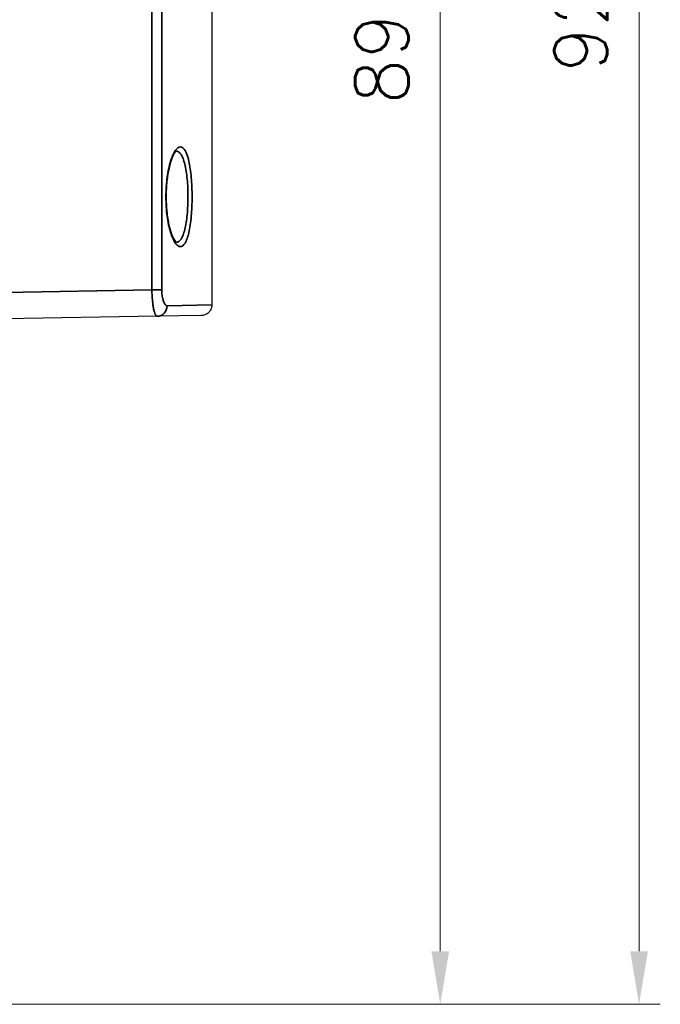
# Model space of a CAD drawing. Header units: millimetres. Extents: x 399 to 6076, y -1991 to 1602.
# Tile 239 of 256: x 4680 to 4711, y 239 to 285. Entities that reach past the tile are written whole.
import ezdxf

# ---------------------------------------------------------------- set-up
doc = ezdxf.new("R2010")
doc.units = ezdxf.units.MM
for name, color, linetype, lineweight in [('AM_5', 3, 'Continuous', 25), ('可見 (ISO)', 7, 'Continuous', 25), ('窄部可見 (ISO)', 7, 'Continuous', 35)]:
    doc.layers.add(name, color=color, linetype=linetype, lineweight=lineweight)
doc.styles.add('尺寸標註', font='romans.shx', dxfattribs={"bigfont": 'CHINESET.SHX'})
doc.dimstyles.new('CNS1$0', dxfattribs={"dimtxt": 2.5, "dimasz": 2.5, "dimexe": 1, "dimexo": 1, "dimgap": 1.5, "dimtad": 1, "dimtoh": 1, "dimdec": 1, "dimdsep": 46, "dimtxsty": '尺寸標註', "dimcen": 0, "dimclrd": 2, "dimclre": 2, "dimclrt": 1, "dimadec": 0, "dimazin": 2, "dimtp": 0.1, "dimtm": 0.1, "dimtfac": 0.71, "dimtdec": 1, "dimtmove": 0, "dimatfit": 0, "dimfxl": 0, "dimlwd": 13, "dimlwe": 13, "dimarcsym": 0})

# ---------------------------------------------------------------- blocks, each defined once
blk = doc.blocks.new('*D374')
at = {"layer": 'AM_5', "color": 2, "lineweight": 13}
for p, q in [((4665.007, 327.856), (4701.155, 327.856)), ((4700.155, 241.356), (4700.155, 325.356)), ((4664.134, 238.856), (4701.155, 238.856))]:
    blk.add_line(p, q, dxfattribs=at)
at = {"layer": 'AM_5', "color": 2}
for points in [[(4699.738, 325.356), (4700.572, 325.356), (4700.155, 327.856)], [(4699.738, 241.356), (4700.572, 241.356), (4700.155, 238.856)]]:
    blk.add_solid(points, dxfattribs=at)
at = {"layer": 'Defpoints', "color": 0}
for p in [(4664.007, 327.856), (4700.155, 327.856), (4663.134, 238.856)]:
    blk.add_point(p, dxfattribs=at)
at = {"layer": 'AM_5', "color": 1, "insert": (4697.405, 283.356), "char_height": 2.5, "attachment_point": 5, "rotation": 90, "style": '尺寸標註'}
blk.add_mtext('89', dxfattribs=at)
blk = doc.blocks.new('*D375')
at = {"layer": 'AM_5', "color": 2, "lineweight": 13}
for p, q in [((4679.655, 330.856), (4710.515, 330.856)), ((4709.515, 328.356), (4709.515, 241.356)), ((4664.134, 238.856), (4710.515, 238.856))]:
    blk.add_line(p, q, dxfattribs=at)
at = {"layer": 'AM_5', "color": 2}
for points in [[(4709.099, 328.356), (4709.932, 328.356), (4709.515, 330.856)], [(4709.099, 241.356), (4709.932, 241.356), (4709.515, 238.856)]]:
    blk.add_solid(points, dxfattribs=at)
at = {"layer": 'Defpoints', "color": 0}
for p in [(4678.655, 330.856), (4663.134, 238.856), (4709.515, 238.856)]:
    blk.add_point(p, dxfattribs=at)
at = {"layer": 'AM_5', "color": 1, "insert": (4706.765, 284.856), "char_height": 2.5, "attachment_point": 5, "rotation": 90, "style": '尺寸標註'}
blk.add_mtext('92', dxfattribs=at)

msp = doc.modelspace()

# ---------------------------------------------------------------- linework, layer by layer
at = {"layer": '可見 (ISO)'}
for p, q in [((4689.405, 290.365), (4689.405, 271.767)), ((4686.83, 271.231), (4679.655, 271.106)), ((4688.914, 271.267), (4686.83, 271.231))]:
    msp.add_line(p, q, dxfattribs=at)
for points, knots in [([(4687.741, 279.002), (4687.741, 279.002), (4687.735, 279), (4687.698, 278.97), (4687.65, 278.913), (4687.56, 278.744), (4687.515, 278.636), (4687.427, 278.36), (4687.383, 278.181), (4687.312, 277.782), (4687.284, 277.554), (4687.262, 277.21), (4687.257, 277.097), (4687.254, 276.955), (4687.254, 276.926), (4687.254, 276.876), (4687.254, 276.854), (4687.254, 276.768), (4687.255, 276.703), (4687.263, 276.444), (4687.277, 276.251), (4687.323, 275.853), (4687.359, 275.648), (4687.444, 275.289), (4687.494, 275.131), (4687.598, 274.885), (4687.654, 274.795), (4687.721, 274.719), (4687.741, 274.71), (4687.741, 274.71)], [0.0207169, 0.0207169, 0.0207169, 0.0207169, 0.0486597, 0.0486597, 0.1137949, 0.1137949, 0.1731123, 0.1731123, 0.2422385, 0.2422385, 0.3140264, 0.3140264, 0.3480923, 0.3480923, 0.3567118, 0.3567118, 0.3631759, 0.3631759, 0.3825853, 0.3825853, 0.441293, 0.441293, 0.5111221, 0.5111221, 0.5820149, 0.5820149, 0.6530275, 0.6530275, 0.6994876, 0.6994876, 0.6994876, 0.6994876]), ([(4689.405, 271.767), (4689.405, 271.714), (4689.396, 271.659), (4689.367, 271.573), (4689.351, 271.539), (4689.304, 271.46), (4689.267, 271.418), (4689.199, 271.362), (4689.171, 271.343), (4689.094, 271.301), (4689.041, 271.283), (4688.962, 271.27), (4688.938, 271.268), (4688.914, 271.267)], [0, 0, 0, 0, 0.01613951, 0.01613951, 0.02726405, 0.02726405, 0.04367273, 0.04367273, 0.05366158, 0.05366158, 0.07009685, 0.07009685, 0.07740054, 0.07740054, 0.07740054, 0.07740054])]:
    msp.add_open_spline(points, degree=3, knots=knots, dxfattribs=at)
at = {"layer": '窄部可見 (ISO)'}
for p, q in [((4686.585, 272.477), (4686.585, 319.685)), ((4687.051, 319.685), (4687.051, 272.477)), ((4679.655, 272.356), (4686.585, 272.477)), ((4687.051, 272.477), (4686.585, 272.477)), ((4687.298, 271.731), (4689.405, 271.767))]:
    msp.add_line(p, q, dxfattribs=at)
msp.add_ellipse((4686.821, 271.731), major_axis=(0.009, -0.5), ratio=0.953926, start_param=0, end_param=1.554147, dxfattribs=at)
for points, knots in [([(4687.248, 276.628), (4687.243, 276.785), (4687.243, 276.944), (4687.254, 277.254), (4687.264, 277.407), (4687.293, 277.704), (4687.313, 277.849), (4687.359, 278.119), (4687.386, 278.246), (4687.447, 278.482), (4687.48, 278.588), (4687.55, 278.778), (4687.588, 278.863), (4687.665, 279.003), (4687.704, 279.059), (4687.785, 279.146), (4687.825, 279.175), (4687.945, 279.219), (4688.024, 279.19), (4688.166, 279.018), (4688.231, 278.874), (4688.312, 278.586), (4688.336, 278.476), (4688.38, 278.239), (4688.398, 278.111), (4688.445, 277.702), (4688.465, 277.392), (4688.477, 276.772), (4688.471, 276.453), (4688.442, 276.008), (4688.429, 275.863), (4688.397, 275.59), (4688.378, 275.463), (4688.335, 275.227), (4688.31, 275.117), (4688.255, 274.926), (4688.226, 274.843), (4688.129, 274.632), (4688.057, 274.547), (4687.941, 274.507), (4687.902, 274.508), (4687.822, 274.539), (4687.781, 274.569), (4687.701, 274.657), (4687.661, 274.714), (4687.584, 274.856), (4687.547, 274.941), (4687.477, 275.132), (4687.444, 275.239), (4687.384, 275.475), (4687.357, 275.604), (4687.288, 276.009), (4687.258, 276.313), (4687.248, 276.628)], [0, 0, 0, 0, 0.00047265, 0.00047265, 0.0009453, 0.0009453, 0.00141795, 0.00141795, 0.0018906, 0.0018906, 0.00236326, 0.00236326, 0.00283591, 0.00283591, 0.00330856, 0.00330856, 0.00378121, 0.00378121, 0.00472651, 0.00472651, 0.00567181, 0.00567181, 0.00614446, 0.00614446, 0.00661711, 0.00661711, 0.00756242, 0.00756242, 0.00850772, 0.00850772, 0.00898037, 0.00898037, 0.00945302, 0.00945302, 0.00992567, 0.00992567, 0.01039832, 0.01039832, 0.01134362, 0.01134362, 0.01181628, 0.01181628, 0.01228893, 0.01228893, 0.01276158, 0.01276158, 0.01323423, 0.01323423, 0.01370688, 0.01370688, 0.01417953, 0.01417953, 0.01512483, 0.01512483, 0.01512483, 0.01512483]), ([(4687.739, 274.711), (4687.756, 274.711), (4687.772, 274.714), (4687.789, 274.719), (4687.866, 274.743), (4687.938, 274.821), (4688.002, 274.95), (4688.034, 275.014), (4688.064, 275.09), (4688.091, 275.177), (4688.118, 275.264), (4688.143, 275.364), (4688.164, 275.472), (4688.186, 275.58), (4688.205, 275.697), (4688.221, 275.822), (4688.236, 275.947), (4688.249, 276.08), (4688.259, 276.215), (4688.278, 276.487), (4688.285, 276.779), (4688.279, 277.063), (4688.273, 277.347), (4688.253, 277.63), (4688.222, 277.88), (4688.206, 278.005), (4688.188, 278.122), (4688.166, 278.23), (4688.144, 278.339), (4688.12, 278.439), (4688.093, 278.527), (4688.039, 278.703), (4687.974, 278.835), (4687.904, 278.913), (4687.852, 278.97), (4687.796, 279), (4687.739, 279.001)], [0.003263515, 0.003263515, 0.003263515, 0.003263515, 0.003449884, 0.003449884, 0.003449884, 0.004312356, 0.004312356, 0.004312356, 0.004743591, 0.004743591, 0.004743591, 0.005174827, 0.005174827, 0.005174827, 0.005606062, 0.005606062, 0.005606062, 0.006037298, 0.006037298, 0.006037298, 0.006899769, 0.006899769, 0.006899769, 0.00776224, 0.00776224, 0.00776224, 0.008193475, 0.008193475, 0.008193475, 0.008624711, 0.008624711, 0.008624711, 0.009487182, 0.009487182, 0.009487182, 0.010118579, 0.010118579, 0.010118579, 0.010118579]), ([(4686.83, 271.231), (4686.8, 271.23), (4686.77, 271.262), (4686.741, 271.324), (4686.727, 271.354), (4686.713, 271.392), (4686.7, 271.436), (4686.687, 271.478), (4686.675, 271.528), (4686.664, 271.582), (4686.664, 271.584), (4686.663, 271.587), (4686.663, 271.589), (4686.652, 271.644), (4686.642, 271.704), (4686.633, 271.769), (4686.623, 271.836), (4686.615, 271.91), (4686.608, 271.986), (4686.594, 272.14), (4686.586, 272.307), (4686.585, 272.477)], [0, 0, 0, 0, 0.000492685, 0.000492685, 0.000492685, 0.000739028, 0.000739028, 0.000739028, 0.000974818, 0.000974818, 0.000974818, 0.000985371, 0.000985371, 0.000985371, 0.001221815, 0.001221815, 0.001221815, 0.00147044, 0.00147044, 0.00147044, 0.001970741, 0.001970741, 0.001970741, 0.001970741]), ([(4687.051, 272.477), (4687.051, 272.272), (4687.08, 272.074), (4687.128, 271.939), (4687.151, 271.871), (4687.178, 271.819), (4687.207, 271.783), (4687.237, 271.748), (4687.267, 271.73), (4687.298, 271.731)], [0, 0, 0, 0, 0.000612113, 0.000612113, 0.000612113, 0.00091817, 0.00091817, 0.00091817, 0.001224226, 0.001224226, 0.001224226, 0.001224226])]:
    msp.add_open_spline(points, degree=3, knots=knots, dxfattribs=at)
msp.add_rational_spline([(4687.248, 276.628), (4687.257, 276.631), (4687.257, 276.634)], [1.00000251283, 0.927342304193, 0.880933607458], degree=2, dxfattribs=at)

# ---------------------------------------------------------------- dimensions: what is measured, and where the dimension line sits
at = {"layer": 'AM_5'}
for base, p1, p2, override, picture, middle in [((4709.515, 238.856), (4678.655, 330.856), (4663.134, 238.856), {"dimfxl": 4, "dimarcsym": 1}, '*D375', (4706.765, 284.856)), ((4700.155, 327.856), (4663.134, 238.856), (4664.007, 327.856), {"dimtix": 1, "dimfxl": 4, "dimarcsym": 1}, '*D374', (4697.405, 283.356))]:
    dim = msp.add_linear_dim(base=base, p1=p1, p2=p2, angle=90, dimstyle='CNS1$0', override=override, dxfattribs=at)
    dim.commit()
    dim.dimension.update_dxf_attribs({"geometry": picture, "text_midpoint": middle})

doc.saveas('drawing.dxf')
